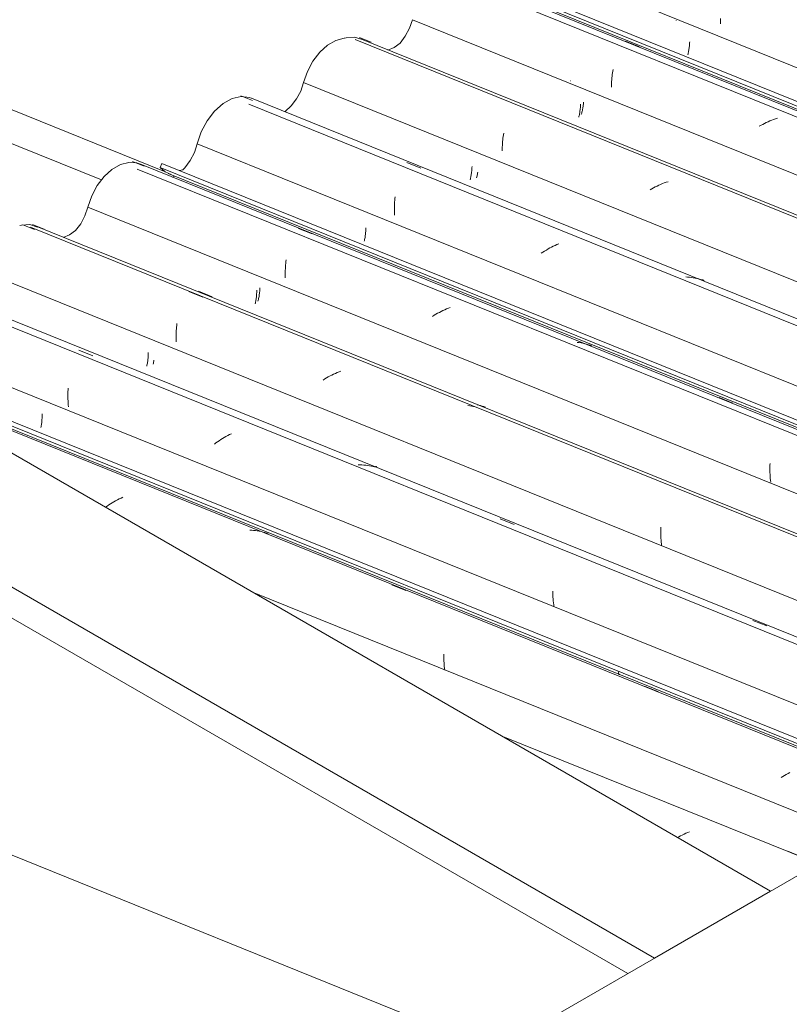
# Model space of a CAD drawing. Header units: metres. Extents: x -16.8 to 29.9, y -11.9 to 37.1.
# Tile 68 of 202: x 10.2 to 11.1, y -0.2 to 1. Entities that reach past the tile are written whole.
import ezdxf

# ---------------------------------------------------------------- set-up
doc = ezdxf.new("R2010")
doc.units = ezdxf.units.M
for name, color, linetype, lineweight in [('A-GLAZ-CWMG', 7, 'Continuous', 5), ('A-ROOF', 7, 'Continuous', 5), ('A-ROOF-OTLN', 7, 'Continuous', 5), ('I-WALL', 7, 'Continuous', 5)]:
    doc.layers.add(name, color=color, linetype=linetype, lineweight=lineweight)

# ---------------------------------------------------------------- blocks, each defined once
blk = doc.blocks.new('FP_528-ISO_03')
at = {"layer": 'A-GLAZ-CWMG'}
blk.add_line((-12.7036, 1.0106), (-11.4126, 0.4889), dxfattribs=at)
blk = doc.blocks.new('Rectangular Mullion - Telha Fibrocimento - Ondulada-1909027-ISO_03')
at = {"layer": 'A-GLAZ-CWMG', "true_color": 0xc0c0c0}
h = blk.add_hatch(dxfattribs=at)
h.set_pattern_fill('FP_58', color=9, style=0, pattern_type=2)
h.set_pattern_definition([(15.48, (-9.449, -3.877), (0.4651252, 0.2596002), [0.01991, -0.34206, 0.01991, -2.273]), (15.48, (-9.449, -3.877), (0.4651252, 0.2596002), [-0.38188, -0.34206, 0.01991, -0.70404, -1.207]), (15.48, (-9.449, -3.877), (0.4651252, 0.2596002), [-1.448, 0.01991, -0.34206, 0.01991, -0.8247]), (15.48, (-9.449, -3.877), (0.4651252, 0.2596002), [-1.83, -0.22141, 0.01991, -0.58338]), (120.895, (-9.275, -3.763), (-0.3332603, 0.2953726), [0.01868, -0.32101, 0.01868, -2.133]), (120.895, (-9.275, -3.763), (-0.3332603, 0.2953726), [-0.35838, -0.32101, 0.01868, -0.6607, -1.132]), (120.895, (-9.275, -3.763), (-0.3332603, 0.2953726), [-1.359, 0.01868, -0.32101, 0.01868, -0.77393]), (120.895, (-9.275, -3.763), (-0.3332603, 0.2953726), [-1.717, -0.20778, 0.01868, -0.54747]), (245.8, (-9.216, -3.486), (-0.1318568, -0.5549805), [0.0234, -0.40209, 0.0234, -2.671]), (245.8, (-9.216, -3.486), (-0.1318568, -0.5549805), [-0.4489, -0.40209, 0.0234, -0.82759, -1.418]), (245.8, (-9.216, -3.486), (-0.1318568, -0.5549805), [-1.702, 0.0234, -0.40209, 0.0234, -0.96942]), (245.8, (-9.216, -3.486), (-0.1318568, -0.5549805), [-2.151, -0.26026, 0.0234, -0.68576])])
h.paths.add_polyline_path([(-11.4091, 0.4909), (-11.4034, 0.4942), (-12.711, 1.0227), (-12.7132, 1.018), (-11.472, 0.5163)])
at = {"layer": 'A-GLAZ-CWMG'}
for p, q in [((-12.711, 1.0227), (-11.4034, 0.4942)), ((-12.7132, 1.018), (-11.4091, 0.4909))]:
    blk.add_line(p, q, dxfattribs=at)
blk.add_blockref('FP_528-ISO_03', (0, 0), dxfattribs=at)
blk = doc.blocks.new('FP_534-ISO_03')
at = {"layer": 'A-GLAZ-CWMG', "color": 9, "true_color": 0xc0c0c0}
for p, q in [((-12.4327, 0.97), (-12.4326, 0.9722)), ((-12.4327, 0.9678), (-12.4327, 0.97)), ((-12.4327, 0.9656), (-12.4327, 0.9678))]:
    blk.add_line(p, q, dxfattribs=at)
blk = doc.blocks.new('FP_535-ISO_03')
at = {"layer": 'A-GLAZ-CWMG', "color": 9, "true_color": 0xc0c0c0}
for p, q in [((-12.4854, 0.97), (-12.4857, 0.9696)), ((-12.4701, 0.9367), (-12.47, 0.9379)), ((-12.47, 0.9379), (-12.4698, 0.9392)), ((-12.4698, 0.9392), (-12.4697, 0.9404)), ((-12.4697, 0.9404), (-12.4696, 0.9417)), ((-12.4696, 0.9417), (-12.4695, 0.9431)), ((-12.4695, 0.9431), (-12.4694, 0.9444)), ((-12.4717, 0.929), (-12.4714, 0.93)), ((-12.4714, 0.93), (-12.4712, 0.9311)), ((-12.4712, 0.9311), (-12.4709, 0.9321)), ((-12.4709, 0.9321), (-12.4707, 0.9332)), ((-12.4707, 0.9332), (-12.4705, 0.9344)), ((-12.4705, 0.9344), (-12.4703, 0.9355)), ((-12.4703, 0.9355), (-12.4701, 0.9367))]:
    blk.add_line(p, q, dxfattribs=at)
blk = doc.blocks.new('FP_536-ISO_03')
at = {"layer": 'A-GLAZ-CWMG'}
blk.add_line((-11.4147, 0.4877), (-12.7373, 1.0222), dxfattribs=at)
at = {"layer": 'A-GLAZ-CWMG', "color": 9, "true_color": 0xc0c0c0}
for p, q in [((-12.5456, 0.945), (-12.5291, 0.9384)), ((-12.562, 0.9014), (-12.5618, 0.9035)), ((-12.5618, 0.9035), (-12.5616, 0.9055)), ((-12.5616, 0.9055), (-12.5613, 0.9075)), ((-12.5613, 0.9075), (-12.561, 0.9095)), ((-12.561, 0.9095), (-12.5606, 0.9114)), ((-12.5625, 0.8928), (-12.5624, 0.895)), ((-12.5625, 0.8906), (-12.5625, 0.8928)), ((-12.5624, 0.895), (-12.5623, 0.8972)), ((-12.5623, 0.8972), (-12.5622, 0.8993)), ((-12.5622, 0.8993), (-12.562, 0.9014)), ((-12.3846, 0.8451), (-12.3867, 0.8439)), ((-12.3825, 0.8462), (-12.3846, 0.8451)), ((-12.3804, 0.8473), (-12.3825, 0.8462)), ((-12.3783, 0.8484), (-12.3804, 0.8473)), ((-12.3761, 0.8493), (-12.3783, 0.8484)), ((-12.374, 0.8503), (-12.3761, 0.8493)), ((-12.3718, 0.8511), (-12.374, 0.8503)), ((-12.3696, 0.852), (-12.3718, 0.8511)), ((-12.3673, 0.8527), (-12.3696, 0.852)), ((-12.3651, 0.8534), (-12.3673, 0.8527))]:
    blk.add_line(p, q, dxfattribs=at)
blk = doc.blocks.new('FP_537-ISO_03')
at = {"layer": 'A-GLAZ-CWMG', "color": 9, "true_color": 0xc0c0c0}
for p, q in [((-12.5994, 0.8661), (-12.5993, 0.8674)), ((-12.5993, 0.8687), (-12.5992, 0.8701)), ((-12.5993, 0.8674), (-12.5993, 0.8687)), ((-12.6014, 0.8546), (-12.6011, 0.8556)), ((-12.6011, 0.8556), (-12.6009, 0.8566)), ((-12.6009, 0.8566), (-12.6006, 0.8577)), ((-12.6006, 0.8577), (-12.6004, 0.8588)), ((-12.6004, 0.8588), (-12.6002, 0.8599)), ((-12.6002, 0.8599), (-12.6, 0.8611)), ((-12.6, 0.8611), (-12.5999, 0.8623)), ((-12.5999, 0.8623), (-12.5997, 0.8635)), ((-12.5997, 0.8635), (-12.5996, 0.8648)), ((-12.5996, 0.8648), (-12.5994, 0.8661))]:
    blk.add_line(p, q, dxfattribs=at)
blk = doc.blocks.new('FP_538-ISO_03')
at = {"layer": 'A-GLAZ-CWMG'}
blk.add_line((-11.5448, 0.4126), (-12.8671, 0.947), dxfattribs=at)
at = {"layer": 'A-GLAZ-CWMG', "color": 9, "true_color": 0xc0c0c0}
for p, q in [((-12.6915, 0.8298), (-12.6912, 0.8319)), ((-12.6912, 0.8319), (-12.6909, 0.8338)), ((-12.6909, 0.8338), (-12.6906, 0.8358)), ((-12.6923, 0.8193), (-12.6922, 0.8214)), ((-12.6922, 0.8214), (-12.6921, 0.8236)), ((-12.6921, 0.8236), (-12.6919, 0.8257)), ((-12.6919, 0.8257), (-12.6917, 0.8278)), ((-12.6917, 0.8278), (-12.6915, 0.8298)), ((-12.6923, 0.8171), (-12.6923, 0.8193)), ((-12.6923, 0.8149), (-12.6923, 0.8171)), ((-12.5061, 0.7738), (-12.5083, 0.7729)), ((-12.504, 0.7748), (-12.5061, 0.7738)), ((-12.5018, 0.7757), (-12.504, 0.7748)), ((-12.4996, 0.7765), (-12.5018, 0.7757)), ((-12.4973, 0.7773), (-12.4996, 0.7765)), ((-12.4951, 0.778), (-12.4973, 0.7773)), ((-12.5146, 0.7696), (-12.5166, 0.7684)), ((-12.5125, 0.7707), (-12.5146, 0.7696)), ((-12.5104, 0.7718), (-12.5125, 0.7707)), ((-12.5083, 0.7729), (-12.5104, 0.7718))]:
    blk.add_line(p, q, dxfattribs=at)
blk = doc.blocks.new('FP_539-ISO_03')
at = {"layer": 'A-GLAZ-CWMG', "color": 9, "true_color": 0xc0c0c0}
for p, q in [((-12.7297, 0.7836), (-12.7295, 0.7847)), ((-12.7295, 0.7847), (-12.7293, 0.7859)), ((-12.7293, 0.7859), (-12.7291, 0.7871)), ((-12.7291, 0.7871), (-12.7289, 0.7883)), ((-12.7289, 0.7883), (-12.7288, 0.7895)), ((-12.7288, 0.7895), (-12.7286, 0.7908)), ((-12.7286, 0.7908), (-12.7285, 0.7921)), ((-12.7285, 0.7921), (-12.7284, 0.7934)), ((-12.7284, 0.7947), (-12.7283, 0.7961)), ((-12.7284, 0.7934), (-12.7284, 0.7947)), ((-12.7304, 0.7804), (-12.7302, 0.7815)), ((-12.7302, 0.7815), (-12.7299, 0.7825)), ((-12.7299, 0.7825), (-12.7297, 0.7836))]:
    blk.add_line(p, q, dxfattribs=at)
blk = doc.blocks.new('FP_540-ISO_03')
at = {"layer": 'A-GLAZ-CWMG'}
blk.add_line((-11.6752, 0.3373), (-12.9936, 0.8701), dxfattribs=at)
blk = doc.blocks.new('FP_541-ISO_03')
at = {"layer": 'A-GLAZ-CWMG'}
blk.add_line((-13.0897, 0.7878), (-11.7987, 0.266), dxfattribs=at)
blk = doc.blocks.new('Rectangular Mullion - Telha Fibrocimento - Ondulada-V529-ISO_03')
at = {"layer": 'A-GLAZ-CWMG'}
for p, q in [((-12.669, 1.0458), (-11.3625, 0.5178)), ((-12.7991, 0.9707), (-11.4926, 0.4427)), ((-12.9285, 0.896), (-11.622, 0.368)), ((-13.0993, 0.7951), (-13.097, 0.7998)), ((-13.097, 0.7998), (-11.7894, 0.2713)), ((-13.0993, 0.7951), (-11.7951, 0.268)), ((-13.0763, 0.7912), (-13.0722, 0.7922))]:
    blk.add_line(p, q, dxfattribs=at)
for points in [[(-12.8138, 0.9427, 0), (-12.8076, 0.951, 0), (-12.8026, 0.9605, 0), (-12.7991, 0.9707, 0)], [(-12.9285, 0.896, 0), (-12.9239, 0.9092, 0), (-12.9174, 0.9214, 0), (-12.9093, 0.932, 0), (-12.9001, 0.9404, 0), (-12.8902, 0.946, 0), (-12.8803, 0.9487, 0)], [(-12.9505, 0.8617, 0), (-12.9433, 0.8682, 0), (-12.937, 0.8764, 0), (-12.932, 0.8858, 0), (-12.9285, 0.896, 0)], [(-13.0861, 0.7866, 0), (-13.0933, 0.7896, 0), (-13.0993, 0.7951, 0)]]:
    blk.add_polyline3d(points, dxfattribs=at)
for name in ['FP_534-ISO_03', 'FP_536-ISO_03', 'FP_535-ISO_03', 'FP_538-ISO_03', 'FP_540-ISO_03', 'FP_537-ISO_03', 'FP_541-ISO_03', 'FP_539-ISO_03']:
    blk.add_blockref(name, (0, 0), dxfattribs=at)
blk = doc.blocks.new('FP_543-ISO_03')
at = {"layer": 'A-GLAZ-CWMG'}
blk.add_line((-11.4223, 0.4833), (-12.7405, 1.016), dxfattribs=at)
blk = doc.blocks.new('FP_544-ISO_03')
at = {"layer": 'A-GLAZ-CWMG', "color": 9, "true_color": 0xc0c0c0}
for p, q in [((-12.6113, 0.8979), (-12.6114, 0.8979)), ((-12.5964, 0.8664), (-12.5962, 0.8676)), ((-12.5962, 0.8676), (-12.596, 0.8689)), ((-12.596, 0.8689), (-12.5959, 0.8702)), ((-12.5959, 0.8702), (-12.5958, 0.8715)), ((-12.5958, 0.8715), (-12.5957, 0.8728)), ((-12.5983, 0.8578), (-12.598, 0.8587)), ((-12.598, 0.8587), (-12.5977, 0.8597)), ((-12.5977, 0.8597), (-12.5975, 0.8608)), ((-12.5975, 0.8608), (-12.5972, 0.8618)), ((-12.5972, 0.8618), (-12.597, 0.8629)), ((-12.597, 0.8629), (-12.5968, 0.8641)), ((-12.5968, 0.8641), (-12.5966, 0.8652)), ((-12.5966, 0.8652), (-12.5964, 0.8664))]:
    blk.add_line(p, q, dxfattribs=at)
blk = doc.blocks.new('FP_545-ISO_03')
at = {"layer": 'A-GLAZ-CWMG', "color": 9, "true_color": 0xc0c0c0}
blk.add_line((-12.8622, 0.9494), (-12.8483, 0.9438), dxfattribs=at)
at = {"layer": 'A-GLAZ-CWMG'}
blk.add_line((-11.5412, 0.4147), (-12.8617, 0.9483), dxfattribs=at)
blk = doc.blocks.new('FP_546-ISO_03')
at = {"layer": 'A-GLAZ-CWMG', "color": 9, "true_color": 0xc0c0c0}
for p, q in [((-12.7225, 0.7838), (-12.7223, 0.7849)), ((-12.7223, 0.7849), (-12.722, 0.7859)), ((-12.722, 0.7859), (-12.7218, 0.7871)), ((-12.7218, 0.7871), (-12.7216, 0.7882)), ((-12.7216, 0.7882), (-12.7214, 0.7894)), ((-12.7228, 0.7828), (-12.7225, 0.7838))]:
    blk.add_line(p, q, dxfattribs=at)
blk = doc.blocks.new('FP_547-ISO_03')
at = {"layer": 'A-GLAZ-CWMG', "color": 9, "true_color": 0xc0c0c0}
for p, q in [((-13.0033, 0.8801), (-12.9894, 0.8745)), ((-12.8057, 0.8008), (-12.7892, 0.7942)), ((-12.8206, 0.7495), (-12.8205, 0.7517)), ((-12.8206, 0.7473), (-12.8206, 0.7495)), ((-12.8205, 0.7517), (-12.8204, 0.7538)), ((-12.8204, 0.7538), (-12.8202, 0.7559)), ((-12.8202, 0.7559), (-12.82, 0.758)), ((-12.82, 0.758), (-12.8198, 0.7601)), ((-12.8206, 0.7451), (-12.8206, 0.7473)), ((-12.8206, 0.7429), (-12.8206, 0.7451)), ((-12.8205, 0.7407), (-12.8206, 0.7429)), ((-12.8204, 0.7384), (-12.8205, 0.7407)), ((-12.6273, 0.7033), (-12.6294, 0.7023)), ((-12.6251, 0.7042), (-12.6273, 0.7033)), ((-12.6439, 0.6943), (-12.6459, 0.693)), ((-12.6419, 0.6956), (-12.6439, 0.6943)), ((-12.6399, 0.6968), (-12.6419, 0.6956)), ((-12.6379, 0.698), (-12.6399, 0.6968)), ((-12.6358, 0.6992), (-12.6379, 0.698)), ((-12.6337, 0.7003), (-12.6358, 0.6992)), ((-12.6316, 0.7013), (-12.6337, 0.7003)), ((-12.6294, 0.7023), (-12.6316, 0.7013)), ((-12.4719, 0.6646), (-12.4742, 0.6647)), ((-12.4696, 0.6644), (-12.4719, 0.6646)), ((-12.4674, 0.6641), (-12.4696, 0.6644)), ((-12.4652, 0.6638), (-12.4674, 0.6641)), ((-12.463, 0.6634), (-12.4652, 0.6638)), ((-12.4608, 0.663), (-12.463, 0.6634)), ((-12.4586, 0.6625), (-12.4608, 0.663)), ((-12.4564, 0.6619), (-12.4586, 0.6625)), ((-12.4543, 0.6612), (-12.4564, 0.6619)), ((-12.4548, 0.6612), (-12.4543, 0.6613)), ((-12.4543, 0.6613), (-12.4538, 0.6612)), ((-12.4522, 0.6605), (-12.4543, 0.6612)), ((-12.4538, 0.6612), (-12.4534, 0.6611))]:
    blk.add_line(p, q, dxfattribs=at)
at = {"layer": 'A-GLAZ-CWMG'}
blk.add_line((-11.6666, 0.3422), (-12.9907, 0.8774), dxfattribs=at)
blk = doc.blocks.new('FP_548-ISO_03')
at = {"layer": 'A-GLAZ-CWMG', "color": 9, "true_color": 0xc0c0c0}
for p, q in [((-12.8552, 0.714), (-12.855, 0.7152)), ((-12.855, 0.7152), (-12.8549, 0.7164)), ((-12.8549, 0.7164), (-12.8548, 0.7177)), ((-12.8548, 0.7177), (-12.8547, 0.719)), ((-12.8547, 0.719), (-12.8546, 0.7204)), ((-12.8546, 0.7204), (-12.8545, 0.7217)), ((-12.8545, 0.7217), (-12.8545, 0.7231)), ((-12.8564, 0.7072), (-12.8562, 0.7082)), ((-12.8562, 0.7082), (-12.856, 0.7093)), ((-12.856, 0.7093), (-12.8557, 0.7104)), ((-12.8557, 0.7104), (-12.8555, 0.7116)), ((-12.8555, 0.7116), (-12.8554, 0.7127)), ((-12.8554, 0.7127), (-12.8552, 0.714))]:
    blk.add_line(p, q, dxfattribs=at)
blk = doc.blocks.new('FP_549-ISO_03')
at = {"layer": 'A-GLAZ-CWMG', "color": 9, "true_color": 0xc0c0c0}
for p, q in [((-13.1322, 0.8019), (-13.1183, 0.7964)), ((-12.9347, 0.7225), (-12.9182, 0.7159)), ((-12.9499, 0.6789), (-12.9497, 0.681)), ((-12.9497, 0.681), (-12.9495, 0.683)), ((-12.9495, 0.683), (-12.9492, 0.685)), ((-12.9504, 0.6703), (-12.9503, 0.6725)), ((-12.9504, 0.6681), (-12.9504, 0.6703)), ((-12.9503, 0.6659), (-12.9504, 0.6681)), ((-12.9503, 0.6725), (-12.9502, 0.6747)), ((-12.9502, 0.6747), (-12.9501, 0.6768)), ((-12.9501, 0.6768), (-12.9499, 0.6789)), ((-12.9503, 0.6636), (-12.9503, 0.6659)), ((-12.7692, 0.6215), (-12.7712, 0.6203)), ((-12.7671, 0.6226), (-12.7692, 0.6215)), ((-12.765, 0.6237), (-12.7671, 0.6226)), ((-12.7628, 0.6248), (-12.765, 0.6237)), ((-12.7607, 0.6258), (-12.7628, 0.6248)), ((-12.7585, 0.6267), (-12.7607, 0.6258)), ((-12.7563, 0.6276), (-12.7585, 0.6267)), ((-12.7541, 0.6284), (-12.7563, 0.6276)), ((-12.7732, 0.6191), (-12.7752, 0.6179)), ((-12.7712, 0.6203), (-12.7732, 0.6191)), ((-12.6008, 0.5866), (-12.6031, 0.5869)), ((-12.5986, 0.5863), (-12.6008, 0.5866)), ((-12.5964, 0.5859), (-12.5986, 0.5863)), ((-12.5942, 0.5854), (-12.5964, 0.5859)), ((-12.592, 0.5849), (-12.5942, 0.5854)), ((-12.5899, 0.5842), (-12.592, 0.5849)), ((-12.5878, 0.5836), (-12.5899, 0.5842)), ((-12.5857, 0.5828), (-12.5878, 0.5836)), ((-12.4345, 0.5212), (-12.418, 0.5145)), ((-12.3741, 0.4387), (-12.374, 0.4408)), ((-12.3741, 0.4365), (-12.3741, 0.4387)), ((-12.3741, 0.4342), (-12.3741, 0.4365)), ((-12.374, 0.432), (-12.3741, 0.4342)), ((-12.374, 0.4408), (-12.3739, 0.443)), ((-12.3739, 0.4298), (-12.374, 0.432)), ((-12.3738, 0.4275), (-12.3739, 0.4298)), ((-12.3736, 0.4252), (-12.3738, 0.4275)), ((-12.3734, 0.4229), (-12.3736, 0.4252)), ((-12.3731, 0.4206), (-12.3734, 0.4229))]:
    blk.add_line(p, q, dxfattribs=at)
at = {"layer": 'A-GLAZ-CWMG'}
blk.add_line((-11.8008, 0.2648), (-13.1234, 0.7993), dxfattribs=at)
blk = doc.blocks.new('FP_550-ISO_03')
at = {"layer": 'A-GLAZ-CWMG', "color": 9, "true_color": 0xc0c0c0}
for p, q in [((-12.9845, 0.6435), (-12.9844, 0.6448)), ((-12.9844, 0.6448), (-12.9843, 0.6461)), ((-12.9843, 0.6475), (-12.9842, 0.6489)), ((-12.9843, 0.6461), (-12.9843, 0.6475)), ((-12.9861, 0.6328), (-12.9858, 0.6339)), ((-12.9858, 0.6339), (-12.9856, 0.635)), ((-12.9856, 0.635), (-12.9854, 0.6361)), ((-12.9854, 0.6361), (-12.9852, 0.6372)), ((-12.9852, 0.6372), (-12.985, 0.6384)), ((-12.985, 0.6384), (-12.9848, 0.6397)), ((-12.9848, 0.6397), (-12.9847, 0.6409)), ((-12.9847, 0.6409), (-12.9846, 0.6422)), ((-12.9846, 0.6422), (-12.9845, 0.6435))]:
    blk.add_line(p, q, dxfattribs=at)
blk = doc.blocks.new('FP_551-ISO_03')
at = {"layer": 'A-GLAZ-CWMG', "color": 9, "true_color": 0xc0c0c0}
for p, q in [((-13.2624, 0.7268), (-13.2485, 0.7212)), ((-13.0649, 0.6474), (-13.0484, 0.6408)), ((-13.0795, 0.6072), (-13.0793, 0.6092)), ((-13.0802, 0.5988), (-13.0801, 0.6009)), ((-13.0802, 0.5966), (-13.0802, 0.5988)), ((-13.0801, 0.6009), (-13.0799, 0.603)), ((-13.0799, 0.603), (-13.0797, 0.6051)), ((-13.0797, 0.6051), (-13.0795, 0.6072)), ((-13.0803, 0.5944), (-13.0802, 0.5966)), ((-13.0802, 0.5922), (-13.0803, 0.5944)), ((-13.0802, 0.5899), (-13.0802, 0.5922)), ((-13.0801, 0.5877), (-13.0802, 0.5899)), ((-12.8886, 0.5511), (-12.8908, 0.5501)), ((-12.8864, 0.552), (-12.8886, 0.5511)), ((-12.8842, 0.5528), (-12.8864, 0.552)), ((-12.9033, 0.5434), (-12.9053, 0.5421)), ((-12.9013, 0.5446), (-12.9033, 0.5434)), ((-12.8992, 0.5458), (-12.9013, 0.5446)), ((-12.8971, 0.547), (-12.8992, 0.5458)), ((-12.895, 0.5481), (-12.8971, 0.547)), ((-12.8929, 0.5491), (-12.895, 0.5481)), ((-12.8908, 0.5501), (-12.8929, 0.5491)), ((-12.7309, 0.5114), (-12.7332, 0.5117)), ((-12.7287, 0.5111), (-12.7309, 0.5114)), ((-12.7265, 0.5107), (-12.7287, 0.5111)), ((-12.7253, 0.5105), (-12.7265, 0.5107)), ((-12.5039, 0.3629), (-12.5038, 0.3651)), ((-12.5038, 0.3651), (-12.5037, 0.3673)), ((-12.5039, 0.3607), (-12.5039, 0.3629)), ((-12.5039, 0.3585), (-12.5039, 0.3607)), ((-12.5038, 0.3563), (-12.5039, 0.3585)), ((-12.5037, 0.354), (-12.5038, 0.3563)), ((-12.5035, 0.3517), (-12.5037, 0.354)), ((-12.5033, 0.3495), (-12.5035, 0.3517)), ((-12.5031, 0.3472), (-12.5033, 0.3495)), ((-12.5028, 0.3449), (-12.5031, 0.3472))]:
    blk.add_line(p, q, dxfattribs=at)
at = {"layer": 'A-GLAZ-CWMG'}
blk.add_line((-11.9308, 0.1897), (-13.2532, 0.7241), dxfattribs=at)
blk = doc.blocks.new('FP_552-ISO_03')
at = {"layer": 'A-GLAZ-CWMG', "color": 9, "true_color": 0xc0c0c0}
for p, q in [((-13.1133, 0.5736), (-13.1133, 0.575)), ((-13.1146, 0.561), (-13.1144, 0.5621)), ((-13.1144, 0.5621), (-13.1142, 0.5633)), ((-13.1142, 0.5633), (-13.114, 0.5645)), ((-13.114, 0.5645), (-13.1138, 0.5657)), ((-13.1138, 0.5657), (-13.1137, 0.567)), ((-13.1137, 0.567), (-13.1136, 0.5682)), ((-13.1136, 0.5682), (-13.1135, 0.5695)), ((-13.1135, 0.5695), (-13.1134, 0.5709)), ((-13.1134, 0.5709), (-13.1133, 0.5722)), ((-13.1133, 0.5722), (-13.1133, 0.5736)), ((-13.115, 0.5588), (-13.1148, 0.5599)), ((-13.1148, 0.5599), (-13.1146, 0.561))]:
    blk.add_line(p, q, dxfattribs=at)
blk = doc.blocks.new('FP_553-ISO_03')
at = {"layer": 'A-GLAZ-CWMG'}
blk.add_line((-12.0613, 0.1144), (-13.3796, 0.6472), dxfattribs=at)
blk = doc.blocks.new('FP_554-ISO_03')
at = {"layer": 'A-GLAZ-CWMG'}
blk.add_line((-13.4426, 0.5515), (-12.1847, 0.0431), dxfattribs=at)
at = {"layer": 'A-GLAZ-CWMG', "color": 9, "true_color": 0xc0c0c0}
for p, q in [((-12.5543, 0.1951), (-12.5542, 0.1945)), ((-12.5542, 0.1945), (-12.5541, 0.1939)), ((-12.5541, 0.1939), (-12.554, 0.1933)), ((-12.554, 0.1933), (-12.5538, 0.1928)), ((-12.5538, 0.1928), (-12.5536, 0.1924)), ((-12.5536, 0.1924), (-12.5534, 0.192)), ((-12.5534, 0.192), (-12.5531, 0.1916))]:
    blk.add_line(p, q, dxfattribs=at)
blk = doc.blocks.new('Rectangular Mullion - Telha Fibrocimento - Ondulada-V542-ISO_03')
at = {"layer": 'A-GLAZ-CWMG'}
for p, q in [((-13.055, 0.8229), (-11.7485, 0.2949)), ((-13.0846, 0.7836), (-13.082, 0.7848)), ((-13.1851, 0.7478), (-11.8787, 0.2198)), ((-13.3145, 0.6731), (-12.0081, 0.1451)), ((-13.4831, 0.5769), (-12.1755, 0.0484)), ((-13.4625, 0.5629), (-12.1812, 0.0451))]:
    blk.add_line(p, q, dxfattribs=at)
for points in [[(-12.8799, 0.9488, 0), (-12.8781, 0.9493, 0), (-12.868, 0.9499, 0), (-12.8588, 0.947, 0)], [(-12.8282, 0.9344, 0), (-12.8208, 0.9376, 0), (-12.8136, 0.9428, 0)], [(-13.055, 0.8229, 0), (-13.0503, 0.8373, 0), (-13.0433, 0.8506, 0), (-13.0345, 0.862, 0), (-13.0244, 0.871, 0), (-13.0137, 0.8769, 0), (-13.003, 0.8793, 0), (-12.9929, 0.8782, 0), (-12.9908, 0.8774, 0)], [(-13.0721, 0.7922, 0), (-13.0697, 0.7947, 0), (-13.0634, 0.8031, 0), (-13.0584, 0.8126, 0), (-13.055, 0.8229, 0)], [(-13.1851, 0.7478, 0), (-13.1806, 0.7611, 0), (-13.174, 0.7735, 0), (-13.1658, 0.7842, 0), (-13.1565, 0.7927, 0), (-13.1465, 0.7984, 0), (-13.1365, 0.801, 0), (-13.127, 0.8004, 0), (-13.121, 0.7982, 0)], [(-13.1999, 0.7198, 0), (-13.1936, 0.7281, 0), (-13.1886, 0.7376, 0), (-13.1851, 0.7478, 0)]]:
    blk.add_polyline3d(points, dxfattribs=at)
for name in ['FP_543-ISO_03', 'FP_545-ISO_03', 'FP_544-ISO_03', 'FP_547-ISO_03', 'FP_549-ISO_03', 'FP_546-ISO_03', 'FP_551-ISO_03', 'FP_548-ISO_03', 'FP_553-ISO_03', 'FP_550-ISO_03', 'FP_552-ISO_03', 'FP_554-ISO_03']:
    blk.add_blockref(name, (0, 0), dxfattribs=at)
blk = doc.blocks.new('FP_556-ISO_03')
at = {"layer": 'A-GLAZ-CWMG'}
blk.add_line((-11.8084, 0.2604), (-13.1265, 0.7931), dxfattribs=at)
blk = doc.blocks.new('FP_557-ISO_03')
at = {"layer": 'A-GLAZ-CWMG', "color": 9, "true_color": 0xc0c0c0}
for p, q in [((-12.9813, 0.6439), (-12.9811, 0.6451)), ((-12.9811, 0.6451), (-12.9809, 0.6464)), ((-12.9809, 0.6464), (-12.9808, 0.6477)), ((-12.9808, 0.6477), (-12.9807, 0.649)), ((-12.9807, 0.649), (-12.9806, 0.6503)), ((-12.9806, 0.6503), (-12.9806, 0.6517)), ((-12.9828, 0.636), (-12.9825, 0.6371)), ((-12.9825, 0.6371), (-12.9823, 0.6381)), ((-12.9823, 0.6381), (-12.9821, 0.6392)), ((-12.9821, 0.6392), (-12.9818, 0.6403)), ((-12.9818, 0.6403), (-12.9816, 0.6415)), ((-12.9816, 0.6415), (-12.9814, 0.6427)), ((-12.9814, 0.6427), (-12.9813, 0.6439))]:
    blk.add_line(p, q, dxfattribs=at)
blk = doc.blocks.new('FP_558-ISO_03')
at = {"layer": 'A-GLAZ-CWMG', "color": 9, "true_color": 0xc0c0c0}
for p, q in [((-13.2511, 0.7273), (-13.2372, 0.7217)), ((-13.0537, 0.6477), (-13.0372, 0.6411)), ((-12.72, 0.5124), (-12.722, 0.5128)), ((-12.7181, 0.5118), (-12.72, 0.5124)), ((-12.7161, 0.5112), (-12.7181, 0.5118)), ((-12.7142, 0.5106), (-12.7161, 0.5112)), ((-12.7123, 0.5099), (-12.7142, 0.5106))]:
    blk.add_line(p, q, dxfattribs=at)
at = {"layer": 'A-GLAZ-CWMG'}
blk.add_line((-11.9272, 0.1918), (-13.2477, 0.7254), dxfattribs=at)
blk = doc.blocks.new('FP_559-ISO_03')
at = {"layer": 'A-GLAZ-CWMG', "color": 9, "true_color": 0xc0c0c0}
for p, q in [((-13.1074, 0.5611), (-13.1071, 0.5622)), ((-13.1071, 0.5622), (-13.1069, 0.5633)), ((-13.1069, 0.5633), (-13.1067, 0.5645)), ((-13.1067, 0.5645), (-13.1065, 0.5656))]:
    blk.add_line(p, q, dxfattribs=at)
blk = doc.blocks.new('FP_560-ISO_03')
at = {"layer": 'A-GLAZ-CWMG'}
blk.add_line((-12.0527, 0.1194), (-13.3768, 0.6545), dxfattribs=at)
at = {"layer": 'A-GLAZ-CWMG', "color": 9, "true_color": 0xc0c0c0}
for p, q in [((-13.1957, 0.5776), (-13.1791, 0.5709)), ((-13.2089, 0.5262), (-13.2088, 0.5284)), ((-13.2088, 0.5284), (-13.2087, 0.5305)), ((-13.2087, 0.5305), (-13.2086, 0.5326)), ((-13.2089, 0.524), (-13.2089, 0.5262)), ((-13.2089, 0.5218), (-13.2089, 0.524)), ((-13.2088, 0.5195), (-13.2089, 0.5218)), ((-13.2087, 0.5173), (-13.2088, 0.5195)), ((-13.2086, 0.515), (-13.2087, 0.5173)), ((-13.2084, 0.5127), (-13.2086, 0.515)), ((-13.2081, 0.5104), (-13.2084, 0.5127)), ((-13.0309, 0.4687), (-13.0328, 0.4673)), ((-13.0289, 0.47), (-13.0309, 0.4687)), ((-13.027, 0.4713), (-13.0289, 0.47)), ((-13.025, 0.4726), (-13.027, 0.4713)), ((-13.0229, 0.4738), (-13.025, 0.4726)), ((-13.0209, 0.4749), (-13.0229, 0.4738)), ((-13.0188, 0.4761), (-13.0209, 0.4749)), ((-13.0167, 0.4772), (-13.0188, 0.4761)), ((-13.0145, 0.4782), (-13.0167, 0.4772)), ((-13.0328, 0.4673), (-13.0347, 0.4659)), ((-12.8615, 0.4411), (-12.8638, 0.4411)), ((-12.8592, 0.4411), (-12.8615, 0.4411)), ((-12.8569, 0.441), (-12.8592, 0.4411)), ((-12.8547, 0.4408), (-12.8569, 0.441)), ((-12.8524, 0.4406), (-12.8547, 0.4408)), ((-12.8502, 0.4403), (-12.8524, 0.4406)), ((-12.848, 0.4399), (-12.8502, 0.4403)), ((-12.8458, 0.4395), (-12.848, 0.4399)), ((-12.8436, 0.439), (-12.8458, 0.4395)), ((-12.8442, 0.4389), (-12.8436, 0.439)), ((-12.8436, 0.439), (-12.8431, 0.4391)), ((-12.8414, 0.4385), (-12.8436, 0.439)), ((-12.8431, 0.4391), (-12.8426, 0.4392)), ((-12.8426, 0.4392), (-12.8421, 0.4392)), ((-12.8421, 0.4392), (-12.8417, 0.4391)), ((-12.6947, 0.3769), (-12.6782, 0.3703)), ((-12.6322, 0.2887), (-12.6322, 0.291)), ((-12.6321, 0.2864), (-12.6322, 0.2887)), ((-12.632, 0.2841), (-12.6321, 0.2864)), ((-12.6319, 0.2818), (-12.632, 0.2841)), ((-12.6317, 0.2795), (-12.6319, 0.2818)), ((-12.6314, 0.2771), (-12.6317, 0.2795)), ((-12.6311, 0.2747), (-12.6314, 0.2771)), ((-12.6308, 0.2724), (-12.6311, 0.2747)), ((-12.3942, 0.2563), (-12.3777, 0.2497))]:
    blk.add_line(p, q, dxfattribs=at)
blk = doc.blocks.new('FP_561-ISO_03')
at = {"layer": 'A-GLAZ-CWMG', "color": 9, "true_color": 0xc0c0c0}
for p, q in [((-13.24, 0.4914), (-13.2399, 0.4927)), ((-13.2399, 0.4927), (-13.2398, 0.494)), ((-13.2398, 0.494), (-13.2397, 0.4953)), ((-13.2397, 0.4953), (-13.2396, 0.4966)), ((-13.2396, 0.4966), (-13.2395, 0.4979)), ((-13.2395, 0.5007), (-13.2395, 0.5021)), ((-13.2395, 0.4993), (-13.2395, 0.5007)), ((-13.2395, 0.4979), (-13.2395, 0.4993)), ((-13.241, 0.4856), (-13.2408, 0.4867)), ((-13.2408, 0.4867), (-13.2406, 0.4879)), ((-13.2406, 0.4879), (-13.2404, 0.489)), ((-13.2404, 0.489), (-13.2402, 0.4902)), ((-13.2402, 0.4902), (-13.24, 0.4914))]:
    blk.add_line(p, q, dxfattribs=at)
blk = doc.blocks.new('FP_562-ISO_03')
at = {"layer": 'A-GLAZ-CWMG'}
blk.add_line((-12.1869, 0.0419), (-13.4304, 0.5444), dxfattribs=at)
at = {"layer": 'A-GLAZ-CWMG', "color": 9, "true_color": 0xc0c0c0}
for p, q in [((-13.1521, 0.3985), (-13.1541, 0.3974)), ((-13.15, 0.3996), (-13.1521, 0.3985)), ((-13.1478, 0.4007), (-13.15, 0.3996)), ((-13.1457, 0.4017), (-13.1478, 0.4007)), ((-13.1435, 0.4027), (-13.1457, 0.4017)), ((-13.1621, 0.3923), (-13.1641, 0.391)), ((-13.1602, 0.3937), (-13.1621, 0.3923)), ((-13.1582, 0.3949), (-13.1602, 0.3937)), ((-13.1562, 0.3962), (-13.1582, 0.3949)), ((-13.1541, 0.3974), (-13.1562, 0.3962)), ((-12.9903, 0.3635), (-12.9925, 0.3636)), ((-12.988, 0.3633), (-12.9903, 0.3635)), ((-12.9858, 0.3631), (-12.988, 0.3633)), ((-12.9836, 0.3628), (-12.9858, 0.3631)), ((-12.9813, 0.3624), (-12.9836, 0.3628)), ((-12.9791, 0.3619), (-12.9813, 0.3624)), ((-12.977, 0.3614), (-12.9791, 0.3619)), ((-12.9748, 0.3608), (-12.977, 0.3614)), ((-12.9727, 0.3602), (-12.9748, 0.3608)), ((-12.9732, 0.3602), (-12.9727, 0.3602)), ((-12.9727, 0.3602), (-12.9722, 0.3601)), ((-12.9706, 0.3594), (-12.9727, 0.3602)), ((-12.9722, 0.3601), (-12.9718, 0.36)), ((-12.8236, 0.2987), (-12.8071, 0.292)), ((-12.7619, 0.2142), (-12.7619, 0.2162)), ((-12.7619, 0.2121), (-12.7619, 0.2142)), ((-12.7619, 0.21), (-12.7619, 0.2121)), ((-12.7618, 0.2079), (-12.7619, 0.21)), ((-12.7616, 0.2058), (-12.7618, 0.2079)), ((-12.7615, 0.2036), (-12.7616, 0.2058)), ((-12.7613, 0.2015), (-12.7615, 0.2036)), ((-12.761, 0.1994), (-12.7613, 0.2015)), ((-12.7607, 0.1972), (-12.761, 0.1994)), ((-12.5232, 0.1779), (-12.5067, 0.1712)), ((-12.3585, 0.0707), (-12.3605, 0.0694)), ((-12.3565, 0.0719), (-12.3585, 0.0707)), ((-12.3545, 0.0732), (-12.3565, 0.0719)), ((-12.3524, 0.0743), (-12.3545, 0.0732)), ((-12.3503, 0.0755), (-12.3524, 0.0743))]:
    blk.add_line(p, q, dxfattribs=at)
blk = doc.blocks.new('FP_563-ISO_03')
at = {"layer": 'A-GLAZ-CWMG'}
blk.add_line((-12.3169, -0.0332), (-12.6936, 0.1191), dxfattribs=at)
at = {"layer": 'A-GLAZ-CWMG', "color": 9, "true_color": 0xc0c0c0}
for p, q in [((-12.6533, 0.1028), (-12.6368, 0.0961)), ((-12.4782, 0.001), (-12.4803, -0.0001)), ((-12.4761, 0.0021), (-12.4782, 0.001)), ((-12.474, 0.0031), (-12.4761, 0.0021)), ((-12.4718, 0.004), (-12.474, 0.0031)), ((-12.4696, 0.0049), (-12.4718, 0.004)), ((-12.4824, -0.0012), (-12.4838, -0.0021)), ((-12.4803, -0.0001), (-12.4824, -0.0012)), ((-12.3528, -0.0182), (-12.3363, -0.0249))]:
    blk.add_line(p, q, dxfattribs=at)
blk = doc.blocks.new('Rectangular Mullion - Telha Fibrocimento - Ondulada-V555-ISO_03')
at = {"layer": 'A-GLAZ-CWMG'}
for p, q in [((-13.4411, 0.6), (-12.1346, 0.072)), ((-12.9892, 0.2897), (-12.2647, -0.0031))]:
    blk.add_line(p, q, dxfattribs=at)
for points in [[(-13.266, 0.7259, 0), (-13.2642, 0.7264, 0), (-13.2541, 0.727, 0), (-13.2449, 0.7241, 0)], [(-13.2143, 0.7115, 0), (-13.2068, 0.7147, 0), (-13.1997, 0.72, 0)]]:
    blk.add_polyline3d(points, dxfattribs=at)
for name in ['FP_556-ISO_03', 'FP_558-ISO_03', 'FP_560-ISO_03', 'FP_557-ISO_03', 'FP_559-ISO_03', 'FP_562-ISO_03', 'FP_561-ISO_03', 'FP_563-ISO_03']:
    blk.add_blockref(name, (0, 0), dxfattribs=at)
blk = doc.blocks.new('RUFO_1_ - RUFO_1_-1923193-ISO_03')
at = {"layer": 'A-ROOF'}
for p, q in [((-10.4714, 1.0323), (-13.3563, -0.6333)), ((-13.6073, 0.6466), (-12.3734, -0.0658)), ((-13.7452, 0.567), (-12.5113, -0.1454)), ((-13.7452, 0.5302), (-12.5431, -0.1638)), ((-12.3734, -0.0658), (-12.5113, -0.1454))]:
    blk.add_line(p, q, dxfattribs=at)

msp = doc.modelspace()

# ---------------------------------------------------------------- linework, layer by layer
at = {"layer": 'A-ROOF-OTLN'}
for p, q in [((9.9377, 0.956), (10.3479, 0.7903)), ((9.9377, 0.9157), (10.273, 0.7802))]:
    msp.add_line(p, q, dxfattribs=at)
at = {"layer": 'I-WALL'}
msp.add_line((10.7407, -0.2551), (9.7108, 0.1612), dxfattribs=at)

# ---------------------------------------------------------------- block references
at = {"layer": 'A-GLAZ-CWMG'}
for name in ['Rectangular Mullion - Telha Fibrocimento - Ondulada-1909027-ISO_03', 'Rectangular Mullion - Telha Fibrocimento - Ondulada-V529-ISO_03', 'Rectangular Mullion - Telha Fibrocimento - Ondulada-V542-ISO_03', 'Rectangular Mullion - Telha Fibrocimento - Ondulada-V555-ISO_03']:
    msp.add_blockref(name, (23.4419, 0), dxfattribs=at)
at = {"layer": 'A-ROOF'}
msp.add_blockref('RUFO_1_ - RUFO_1_-1923193-ISO_03', (23.4419, 0), dxfattribs=at)

doc.saveas('drawing.dxf')
